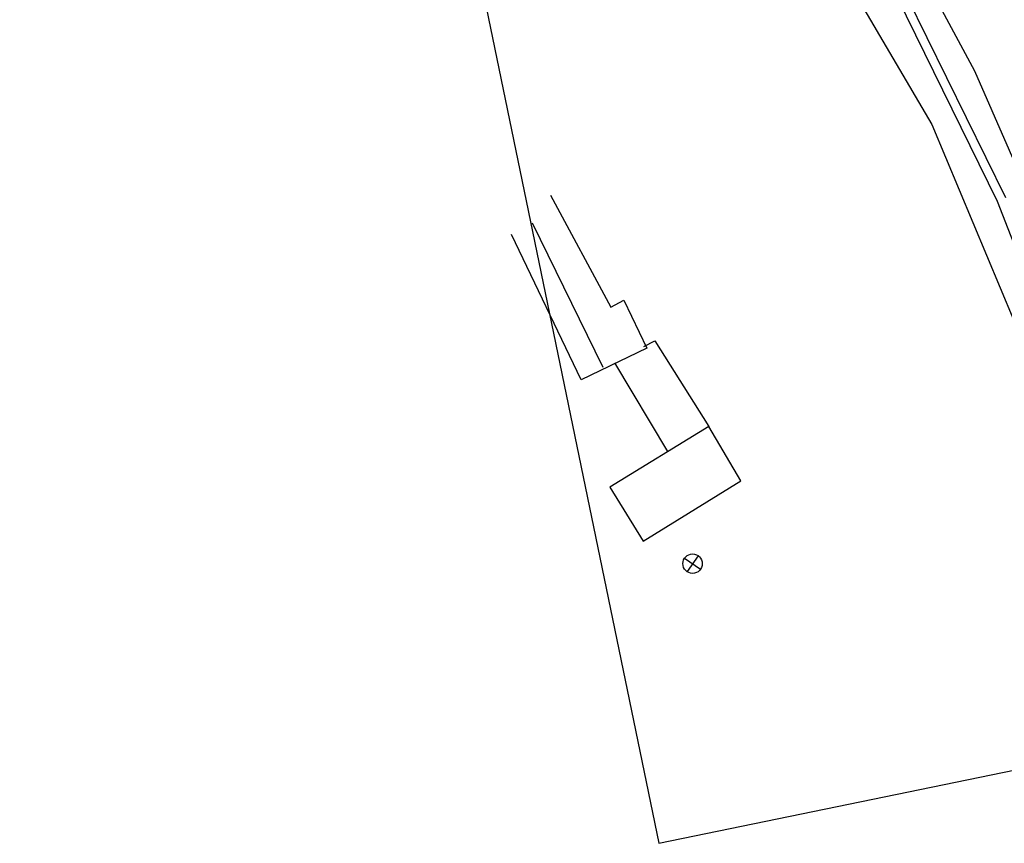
# Model space of a CAD drawing. Extents: x 447045 to 447634, y 442020 to 443192.
# Tile 2 of 82: x 447251 to 447342, y 442020 to 442096. Entities that reach past the tile are written whole.
import ezdxf

# ---------------------------------------------------------------- set-up
doc = ezdxf.new("R2010")
doc.units = 0
doc.header["$LTSCALE"] = 2
doc.header["$MEASUREMENT"] = 0
doc.linetypes.add('AUSGEZOGEN', pattern=[0])
doc.layers.get('0').update_dxf_attribs({"linetype": 'AUSGEZOGEN'})
for name, color, linetype in [('DB-Bestand', 8, 'CONTINUOUS'), ('FBRTOP', 250, 'AUSGEZOGEN'), ('Planeinteilung', 250, 'CONTINUOUS')]:
    doc.layers.add(name, color=color, linetype=linetype)

# ---------------------------------------------------------------- blocks, each defined once
blk = doc.blocks.new('PRIM_A79_1')
at = {"layer": 'DB-Bestand', "color": 253, "linetype": 'Continuous'}
for points in [[(814.62, 60.24), (815.788, 58.87)], [(814.519, 58.971), (815.889, 60.139)]]:
    blk.add_lwpolyline(points, dxfattribs=at)
blk.add_circle((815.204, 59.555), 0.9, dxfattribs=at)
blk = doc.blocks.new('1135297')
for p, q in [((1135, 0), (1135, 297)), ((0, 0), (1135, 0))]:
    blk.add_line(p, q)

msp = doc.modelspace()

# ---------------------------------------------------------------- linework, layer by layer
at = {"layer": 'DB-Bestand', "linetype": 'Continuous'}
for p, q in [((447339.711, 442091.481), (447332.297, 442105.357)), ((447326.24, 442102.719), (447335.748, 442086.547)), ((447332.76, 442099.753), (447342.578, 442079.763)), ((447332.02, 442099.329), (447341.797, 442079.421)), ((447346.117, 442076.818), (447339.711, 442091.481)), ((447335.748, 442086.547), (447343.348, 442068.394)), ((447300.417, 442079.998), (447306.01, 442069.606)), ((447341.797, 442079.421), (447350.544, 442056.853)), ((447305.313, 442064.02), (447298.765, 442077.4)), ((447303.256, 442062.893), (447296.803, 442076.345)), ((447306.01, 442069.606), (447307.215, 442070.253)), ((447307.215, 442070.253), (447309.345, 442065.813)), ((447309.07, 442065.981), (447310.095, 442066.487)), ((447310.095, 442066.487), (447315.096, 442058.569)), ((447309.345, 442065.813), (447303.256, 442062.893)), ((447311.279, 442056.251), (447306.381, 442064.459)), ((447315.096, 442058.569), (447305.917, 442052.949)), ((447318.057, 442053.534), (447315.096, 442058.569)), ((447309.003, 442047.949), (447318.057, 442053.534)), ((447305.917, 442052.949), (447309.003, 442047.949))]:
    msp.add_line(p, q, dxfattribs=at)
at = {"layer": 'FBRTOP', "color": 0}
msp.add_lwpolyline([(447358.947, 442729.413, 0.000005), (447365.209, 442692.439, -0.000003), (447371.47, 442655.466, -0.000003), (447379.818, 442606.167, 0.000003), (447388.166, 442556.869), (447409.037, 442433.624), (447425.734, 442335.028, -0.000003), (447426.43, 442330.92, -0.000001), (447429.908, 442310.379)], format="xyb", dxfattribs=at)
at = {"layer": 'FBRTOP', "color": 0, "const_width": 0.5}
for points in [[(447355.989, 442728.912, 0.000005), (447362.251, 442691.939, -0.000003), (447368.512, 442654.965, -0.000003), (447376.86, 442605.667, 0.000003), (447385.208, 442556.368), (447406.079, 442433.124), (447422.776, 442334.528, -0.000003), (447423.472, 442330.419, -0.000001), (447426.95, 442309.878)], [(447328.383, 442724.238, 0.000005), (447334.644, 442687.263, -0.000003), (447340.906, 442650.289, -0.000003), (447349.254, 442600.991, 0.000003), (447357.602, 442551.694), (447378.473, 442428.448), (447395.17, 442329.852, -0.000003), (447395.865, 442325.744, -0.000001), (447399.344, 442305.204)]]:
    msp.add_lwpolyline(points, format="xyb", dxfattribs=at)

# ---------------------------------------------------------------- block references
at = {"linetype": 'Continuous', "rotation": 284.5687588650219}
msp.add_blockref('PRIM_A79_1', (447050.887, 442819.867), dxfattribs=at)
at = {"layer": 'Planeinteilung', "linetype": 'Continuous', "rotation": 281.6467705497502}
msp.add_blockref('1135297', (447081.312, 443131.582), dxfattribs=at)

doc.saveas('drawing.dxf')
